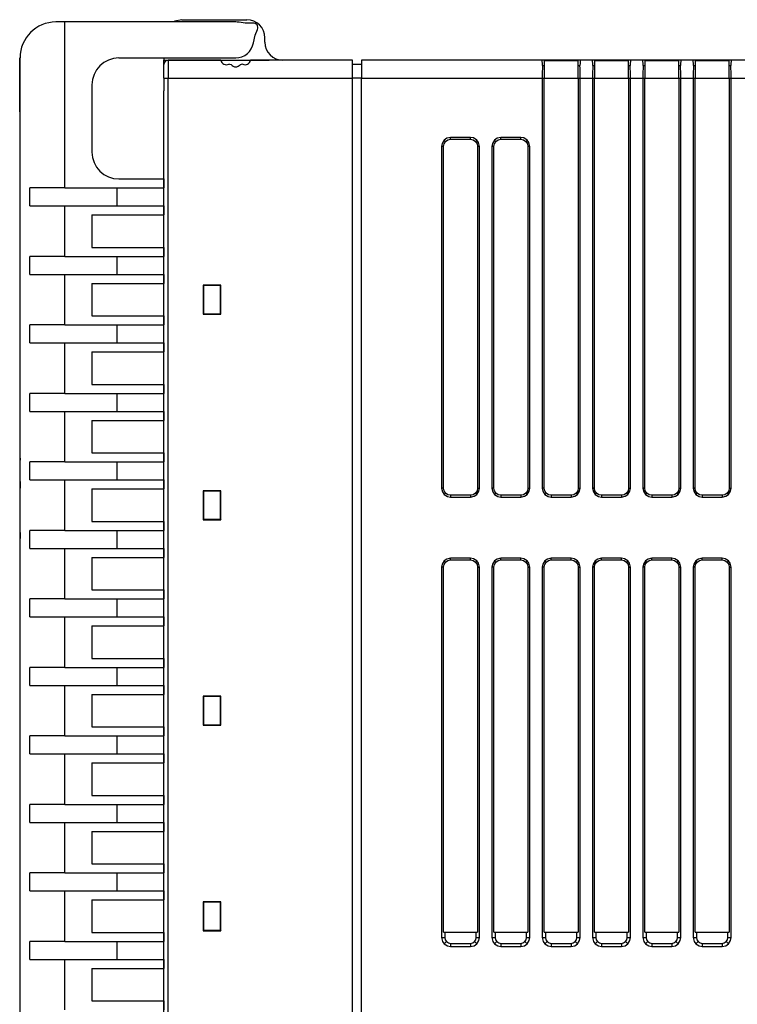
# Model space of a CAD drawing. Header units: millimetres. Extents: x 0 to 559, y 0 to 432.
# Tile 11 of 27: x 338 to 378, y 128 to 183. Entities that reach past the tile are written whole.
import ezdxf

# ---------------------------------------------------------------- set-up
doc = ezdxf.new("R2010")
doc.units = ezdxf.units.MM
doc.header["$LTSCALE"] = 2

msp = doc.modelspace()

# ---------------------------------------------------------------- linework, layer by layer
for p, q in [((340.972, 182.686), (340.472, 182.686)), ((340.972, 173.451), (340.972, 182.686)), ((350.472, 182.686), (340.972, 182.686)), ((347.472, 182.811), (351.097, 182.811)), ((352.097, 181.561), (352.097, 181.811)), ((338.452, 180.237), (338.462, 180.237)), ((338.452, 179.585), (338.452, 180.237)), ((338.462, 177.686), (338.462, 180.686)), ((338.462, 180.686), (338.472, 180.686)), ((338.472, 177.686), (338.472, 180.686)), ((343.972, 180.686), (350.472, 180.686)), ((346.472, 180.686), (346.472, 180.561)), ((346.472, 180.311), (346.472, 180.561)), ((346.472, 180.561), (346.69, 180.561)), ((346.472, 179.561), (346.472, 180.311)), ((346.69, 180.561), (346.722, 180.564)), ((346.722, 180.561), (346.722, 180.564)), ((346.722, 180.564), (349.636, 180.564)), ((346.722, 180.561), (346.722, 179.561)), ((349.639, 180.561), (346.722, 180.561)), ((349.639, 180.561), (351.305, 180.561)), ((356.972, 180.561), (351.305, 180.561)), ((351.308, 180.564), (352.097, 180.564)), ((352.097, 180.561), (352.097, 180.564)), ((352.097, 180.564), (352.329, 180.561)), ((356.972, 179.561), (356.972, 180.561)), ((357.472, 180.311), (356.972, 180.311)), ((367.531, 180.561), (357.472, 180.561)), ((357.472, 180.561), (357.472, 179.561)), ((368.031, 180.561), (367.531, 180.561)), ((367.633, 180.54), (369.532, 180.54)), ((368.031, 180.54), (368.031, 180.561)), ((369.133, 180.561), (368.031, 180.561)), ((369.133, 180.54), (369.133, 180.561)), ((369.633, 180.561), (369.133, 180.561)), ((370.331, 180.561), (369.633, 180.561)), ((370.831, 180.561), (370.331, 180.561)), ((370.433, 180.54), (372.332, 180.54)), ((370.831, 180.54), (370.831, 180.561)), ((371.933, 180.561), (370.831, 180.561)), ((371.933, 180.54), (371.933, 180.561)), ((372.433, 180.561), (371.933, 180.561)), ((373.131, 180.561), (372.433, 180.561)), ((373.631, 180.561), (373.131, 180.561)), ((373.233, 180.54), (375.132, 180.54)), ((373.631, 180.54), (373.631, 180.561)), ((374.733, 180.561), (373.631, 180.561)), ((374.733, 180.54), (374.733, 180.561)), ((375.233, 180.561), (374.733, 180.561)), ((375.931, 180.561), (375.233, 180.561)), ((376.432, 180.561), (375.931, 180.561)), ((376.033, 180.54), (377.932, 180.54)), ((376.432, 180.54), (376.432, 180.561)), ((377.533, 180.561), (376.432, 180.561)), ((377.533, 180.54), (377.533, 180.561)), ((378.033, 180.561), (377.533, 180.561)), ((387.131, 180.561), (378.033, 180.561)), ((338.452, 179.585), (338.462, 179.585)), ((338.452, 179.584), (338.452, 179.585)), ((338.452, 179.584), (338.462, 179.584)), ((338.452, 179.466), (338.452, 179.541)), ((338.452, 179.466), (338.462, 179.466)), ((338.452, 179.134), (338.452, 179.466)), ((338.452, 179.23), (338.452, 179.378)), ((338.452, 178.862), (338.452, 179.224)), ((338.452, 179.134), (338.462, 179.134)), ((338.452, 178.71), (338.452, 179.134)), ((342.472, 179.186), (342.472, 175.451)), ((346.472, 179.561), (346.722, 179.561)), ((346.472, 179.561), (346.472, 178.861)), ((346.722, 179.561), (356.972, 179.561)), ((346.722, 104.561), (346.722, 179.561)), ((356.972, 104.561), (356.972, 179.561)), ((357.472, 179.561), (356.972, 179.561)), ((357.472, 104.561), (357.472, 179.561)), ((357.472, 179.561), (367.531, 179.561)), ((367.531, 179.561), (367.531, 156.76)), ((367.531, 179.561), (367.633, 179.561)), ((367.633, 156.76), (367.633, 179.561)), ((367.633, 179.561), (369.532, 179.561)), ((369.532, 179.561), (369.532, 156.76)), ((369.532, 179.561), (369.633, 179.561)), ((369.633, 156.76), (369.633, 179.561)), ((369.633, 179.561), (370.331, 179.561)), ((370.331, 179.561), (370.331, 156.76)), ((370.331, 179.561), (370.433, 179.561)), ((370.433, 156.76), (370.433, 179.561)), ((370.433, 179.561), (372.332, 179.561)), ((372.332, 179.561), (372.332, 156.76)), ((372.332, 179.561), (372.433, 179.561)), ((372.433, 156.76), (372.433, 179.561)), ((372.433, 179.561), (373.131, 179.561)), ((373.131, 179.561), (373.131, 156.76)), ((373.131, 179.561), (373.233, 179.561)), ((373.233, 156.76), (373.233, 179.561)), ((373.233, 179.561), (375.132, 179.561)), ((375.132, 179.561), (375.132, 156.76)), ((375.132, 179.561), (375.233, 179.561)), ((375.233, 156.76), (375.233, 179.561)), ((375.233, 179.561), (375.931, 179.561)), ((375.931, 179.561), (375.931, 156.76)), ((375.931, 179.561), (376.033, 179.561)), ((376.033, 156.76), (376.033, 179.561)), ((376.033, 179.561), (377.932, 179.561)), ((377.932, 179.561), (377.932, 156.76)), ((377.932, 179.561), (378.033, 179.561)), ((378.033, 156.76), (378.033, 179.561)), ((378.033, 179.561), (387.131, 179.561)), ((338.452, 178.139), (338.452, 178.71)), ((338.452, 178.71), (338.462, 178.71)), ((346.472, 105.261), (346.472, 178.861)), ((338.452, 178.139), (338.462, 178.139)), ((338.462, 177.686), (338.472, 177.686)), ((338.472, 99.686), (338.472, 177.686)), ((362.149, 176.044), (362.078, 176.116)), ((363.533, 176.262), (362.431, 176.262)), ((362.431, 176.161), (362.431, 176.262)), ((362.431, 176.161), (363.533, 176.161)), ((363.533, 176.161), (363.533, 176.262)), ((363.815, 176.044), (363.887, 176.116)), ((364.949, 176.044), (364.878, 176.116)), ((366.333, 176.262), (365.231, 176.262)), ((365.231, 176.161), (365.231, 176.262)), ((365.231, 176.161), (366.333, 176.161)), ((366.333, 176.161), (366.333, 176.262)), ((366.615, 176.044), (366.687, 176.116)), ((361.931, 175.763), (361.931, 156.76)), ((362.033, 175.763), (361.931, 175.763)), ((362.033, 156.76), (362.033, 175.763)), ((364.033, 175.763), (363.932, 175.763)), ((363.932, 175.763), (363.932, 156.76)), ((364.033, 156.76), (364.033, 175.763)), ((364.731, 175.763), (364.731, 156.76)), ((364.833, 175.763), (364.731, 175.763)), ((364.833, 156.76), (364.833, 175.763)), ((366.833, 175.763), (366.732, 175.763)), ((366.732, 175.763), (366.732, 156.76)), ((366.833, 156.76), (366.833, 175.763)), ((338.471, 174.983), (338.472, 174.983)), ((338.471, 160.306), (338.471, 174.983)), ((343.972, 173.951), (346.472, 173.951)), ((346.472, 173.951), (346.472, 173.451)), ((339.015, 172.451), (339.015, 173.451)), ((340.972, 173.451), (339.015, 173.451)), ((340.972, 173.451), (346.472, 173.451)), ((343.872, 172.451), (343.872, 173.451)), ((346.472, 172.451), (346.472, 173.451)), ((339.015, 172.451), (340.972, 172.451)), ((340.972, 169.641), (340.972, 172.451)), ((340.972, 172.451), (346.472, 172.451)), ((346.472, 172.451), (346.472, 171.951)), ((342.472, 171.951), (346.472, 171.951)), ((342.472, 171.951), (342.472, 170.141)), ((342.472, 170.141), (346.472, 170.141)), ((346.472, 170.141), (346.472, 169.641)), ((339.015, 168.641), (339.015, 169.641)), ((340.972, 169.641), (339.015, 169.641)), ((340.972, 169.641), (346.472, 169.641)), ((343.872, 168.641), (343.872, 169.641)), ((346.472, 168.641), (346.472, 169.641)), ((339.015, 168.641), (340.972, 168.641)), ((340.972, 165.831), (340.972, 168.641)), ((340.972, 168.641), (346.472, 168.641)), ((342.472, 168.141), (346.472, 168.141)), ((342.472, 168.141), (342.472, 166.331)), ((346.472, 168.641), (346.472, 168.141)), ((349.649, 168.043), (348.666, 168.043)), ((348.666, 168.043), (348.666, 166.43)), ((348.688, 168.021), (348.666, 168.043)), ((349.628, 168.021), (348.688, 168.021)), ((348.688, 168.021), (348.688, 166.452)), ((349.649, 168.043), (349.628, 168.021)), ((349.628, 166.452), (349.628, 168.021)), ((349.649, 166.43), (349.649, 168.043)), ((342.472, 166.331), (346.472, 166.331)), ((346.472, 166.331), (346.472, 165.831)), ((348.688, 166.452), (348.666, 166.43)), ((348.666, 166.43), (349.649, 166.43)), ((348.688, 166.452), (349.628, 166.452)), ((349.628, 166.452), (349.649, 166.43)), ((339.015, 164.831), (339.015, 165.831)), ((340.972, 165.831), (339.015, 165.831)), ((340.972, 165.831), (346.472, 165.831)), ((343.872, 164.831), (343.872, 165.831)), ((346.472, 164.831), (346.472, 165.831)), ((339.015, 164.831), (340.972, 164.831)), ((340.972, 162.021), (340.972, 164.831)), ((340.972, 164.831), (346.472, 164.831)), ((342.472, 164.331), (346.472, 164.331)), ((342.472, 164.331), (342.472, 162.521)), ((346.472, 164.831), (346.472, 164.331)), ((342.472, 162.521), (346.472, 162.521)), ((346.472, 162.521), (346.472, 162.021)), ((339.015, 161.021), (339.015, 162.021)), ((340.972, 162.021), (339.015, 162.021)), ((340.972, 162.021), (346.472, 162.021)), ((343.872, 161.021), (343.872, 162.021)), ((346.472, 161.021), (346.472, 162.021)), ((339.015, 161.021), (340.972, 161.021)), ((340.972, 158.211), (340.972, 161.021)), ((340.972, 161.021), (346.472, 161.021)), ((346.472, 161.021), (346.472, 160.521)), ((342.472, 160.521), (346.472, 160.521)), ((342.472, 160.521), (342.472, 158.711)), ((338.472, 160.306), (338.471, 160.306)), ((338.471, 159.627), (338.472, 159.627)), ((338.471, 159.035), (338.471, 159.627)), ((338.471, 159.035), (338.472, 159.035)), ((338.471, 158.459), (338.471, 159.035)), ((338.471, 158.415), (338.471, 158.306)), ((338.471, 158.306), (338.472, 158.306)), ((338.471, 157.893), (338.471, 158.306)), ((342.472, 158.711), (346.472, 158.711)), ((346.472, 158.711), (346.472, 158.211)), ((338.471, 157.544), (338.471, 157.893)), ((338.471, 157.893), (338.472, 157.893)), ((339.015, 157.211), (339.015, 158.211)), ((340.972, 158.211), (339.015, 158.211)), ((340.972, 158.211), (346.472, 158.211)), ((343.872, 157.211), (343.872, 158.211)), ((346.472, 157.211), (346.472, 158.211)), ((338.471, 157.544), (338.472, 157.544)), ((338.471, 157.128), (338.471, 157.544)), ((339.015, 157.211), (340.972, 157.211)), ((340.972, 154.401), (340.972, 157.211)), ((340.972, 157.211), (346.472, 157.211)), ((346.472, 157.211), (346.472, 156.711)), ((338.471, 157.128), (338.472, 157.128)), ((338.471, 157.128), (338.471, 156.908)), ((338.471, 156.908), (338.472, 156.908)), ((338.471, 156.907), (338.472, 156.907)), ((338.471, 156.302), (338.471, 156.907)), ((338.471, 156.907), (338.471, 156.764)), ((342.472, 156.711), (346.472, 156.711)), ((342.472, 156.711), (342.472, 154.901)), ((362.033, 156.76), (361.931, 156.76)), ((363.932, 156.76), (364.033, 156.76)), ((364.833, 156.76), (364.731, 156.76)), ((366.732, 156.76), (366.833, 156.76)), ((367.633, 156.76), (367.531, 156.76)), ((369.532, 156.76), (369.633, 156.76)), ((370.433, 156.76), (370.331, 156.76)), ((372.332, 156.76), (372.433, 156.76)), ((373.233, 156.76), (373.131, 156.76)), ((375.132, 156.76), (375.233, 156.76)), ((376.033, 156.76), (375.931, 156.76)), ((377.932, 156.76), (378.033, 156.76)), ((338.471, 155.691), (338.471, 156.302)), ((338.471, 156.302), (338.472, 156.302)), ((349.649, 156.613), (348.666, 156.613)), ((348.666, 156.613), (348.666, 155)), ((348.688, 156.591), (348.666, 156.613)), ((349.628, 156.591), (348.688, 156.591)), ((348.688, 156.591), (348.688, 155.022)), ((349.649, 156.613), (349.628, 156.591)), ((349.628, 155.022), (349.628, 156.591)), ((349.649, 155), (349.649, 156.613)), ((362.149, 156.479), (362.078, 156.407)), ((362.431, 156.362), (362.431, 156.261)), ((363.533, 156.362), (362.431, 156.362)), ((362.431, 156.261), (363.533, 156.261)), ((363.533, 156.362), (363.533, 156.261)), ((363.815, 156.479), (363.887, 156.407)), ((364.949, 156.479), (364.878, 156.407)), ((365.231, 156.362), (365.231, 156.261)), ((366.333, 156.362), (365.231, 156.362)), ((365.231, 156.261), (366.333, 156.261)), ((366.333, 156.362), (366.333, 156.261)), ((366.615, 156.479), (366.687, 156.407)), ((367.749, 156.479), (367.678, 156.407)), ((368.031, 156.362), (368.031, 156.261)), ((369.133, 156.362), (368.031, 156.362)), ((368.031, 156.261), (369.133, 156.261)), ((369.133, 156.362), (369.133, 156.261)), ((369.415, 156.479), (369.487, 156.407)), ((370.549, 156.479), (370.478, 156.407)), ((370.831, 156.362), (370.831, 156.261)), ((371.933, 156.362), (370.831, 156.362)), ((370.831, 156.261), (371.933, 156.261)), ((371.933, 156.362), (371.933, 156.261)), ((372.215, 156.479), (372.287, 156.407)), ((373.349, 156.479), (373.278, 156.407)), ((373.631, 156.362), (373.631, 156.261)), ((374.733, 156.362), (373.631, 156.362)), ((373.631, 156.261), (374.733, 156.261)), ((374.733, 156.362), (374.733, 156.261)), ((375.015, 156.479), (375.087, 156.407)), ((376.149, 156.479), (376.078, 156.407)), ((376.431, 156.362), (376.431, 156.261)), ((377.533, 156.362), (376.431, 156.362)), ((376.431, 156.261), (377.533, 156.261)), ((377.533, 156.362), (377.533, 156.261)), ((377.815, 156.479), (377.887, 156.407)), ((338.471, 155.451), (338.472, 155.451)), ((338.471, 155.272), (338.471, 155.451)), ((338.471, 155.272), (338.472, 155.272)), ((338.471, 154.871), (338.471, 155.272)), ((348.688, 155.022), (348.666, 155)), ((348.666, 155), (349.649, 155)), ((348.688, 155.022), (349.628, 155.022)), ((349.628, 155.022), (349.649, 155)), ((338.471, 154.871), (338.472, 154.871)), ((338.471, 154.632), (338.471, 154.871)), ((338.471, 154.283), (338.471, 154.632)), ((338.471, 154.632), (338.472, 154.632)), ((342.472, 154.901), (346.472, 154.901)), ((346.472, 154.901), (346.472, 154.401)), ((338.471, 154.283), (338.472, 154.283)), ((338.471, 154.283), (338.471, 153.952)), ((338.471, 153.587), (338.471, 153.952)), ((338.471, 153.952), (338.472, 153.952)), ((339.015, 153.401), (339.015, 154.401)), ((340.972, 154.401), (339.015, 154.401)), ((340.972, 154.401), (346.472, 154.401)), ((343.872, 153.401), (343.872, 154.401)), ((346.472, 153.401), (346.472, 154.401)), ((338.471, 153.587), (338.472, 153.587)), ((338.471, 153.296), (338.471, 153.587)), ((339.015, 153.401), (340.972, 153.401)), ((340.972, 150.591), (340.972, 153.401)), ((340.972, 153.401), (346.472, 153.401)), ((346.472, 153.401), (346.472, 152.901)), ((338.471, 153.296), (338.472, 153.296)), ((338.471, 153.084), (338.471, 153.296)), ((338.471, 152.735), (338.471, 153.084)), ((338.471, 153.084), (338.472, 153.084)), ((342.472, 152.901), (346.472, 152.901)), ((342.472, 152.901), (342.472, 151.091)), ((363.533, 152.862), (362.431, 152.862)), ((362.431, 152.761), (362.431, 152.862)), ((363.533, 152.761), (363.533, 152.862)), ((366.333, 152.862), (365.231, 152.862)), ((365.231, 152.761), (365.231, 152.862)), ((366.333, 152.761), (366.333, 152.862)), ((369.133, 152.862), (368.031, 152.862)), ((368.031, 152.761), (368.031, 152.862)), ((369.133, 152.761), (369.133, 152.862)), ((371.933, 152.862), (370.831, 152.862)), ((370.831, 152.761), (370.831, 152.862)), ((371.933, 152.761), (371.933, 152.862)), ((374.733, 152.862), (373.631, 152.862)), ((373.631, 152.761), (373.631, 152.862)), ((374.733, 152.761), (374.733, 152.862)), ((377.533, 152.862), (376.431, 152.862)), ((376.431, 152.761), (376.431, 152.862)), ((377.533, 152.761), (377.533, 152.862)), ((338.471, 152.735), (338.472, 152.735)), ((338.471, 152.054), (338.471, 152.403)), ((338.471, 152.403), (338.472, 152.403)), ((361.931, 152.363), (361.931, 131.76)), ((362.033, 152.363), (361.931, 152.363)), ((362.033, 132.061), (362.033, 152.363)), ((362.149, 152.644), (362.078, 152.716)), ((362.431, 152.761), (363.533, 152.761)), ((363.815, 152.644), (363.887, 152.716)), ((363.932, 152.363), (364.033, 152.363)), ((363.932, 152.363), (363.932, 132.061)), ((364.033, 131.76), (364.033, 152.363)), ((364.731, 152.363), (364.731, 131.76)), ((364.833, 152.363), (364.731, 152.363)), ((364.833, 132.061), (364.833, 152.363)), ((364.949, 152.644), (364.878, 152.716)), ((365.231, 152.761), (366.333, 152.761)), ((366.615, 152.644), (366.687, 152.716)), ((366.732, 152.363), (366.833, 152.363)), ((366.732, 152.363), (366.732, 132.061)), ((366.833, 131.76), (366.833, 152.363)), ((367.531, 152.363), (367.531, 131.76)), ((367.633, 152.363), (367.531, 152.363)), ((367.633, 132.061), (367.633, 152.363)), ((367.749, 152.644), (367.678, 152.716)), ((368.031, 152.761), (369.133, 152.761)), ((369.415, 152.644), (369.487, 152.716)), ((369.532, 152.363), (369.633, 152.363)), ((369.532, 152.363), (369.532, 132.061)), ((369.633, 131.76), (369.633, 152.363)), ((370.331, 152.363), (370.331, 131.76)), ((370.433, 152.363), (370.331, 152.363)), ((370.433, 132.061), (370.433, 152.363)), ((370.549, 152.644), (370.478, 152.716)), ((370.831, 152.761), (371.933, 152.761)), ((372.215, 152.644), (372.287, 152.716)), ((372.332, 152.363), (372.433, 152.363)), ((372.332, 152.363), (372.332, 132.061)), ((372.433, 131.76), (372.433, 152.363)), ((373.131, 152.363), (373.131, 131.76)), ((373.233, 152.363), (373.131, 152.363)), ((373.233, 132.061), (373.233, 152.363)), ((373.349, 152.644), (373.278, 152.716)), ((373.631, 152.761), (374.733, 152.761)), ((375.015, 152.644), (375.087, 152.716)), ((375.132, 152.363), (375.233, 152.363)), ((375.132, 152.363), (375.132, 132.061)), ((375.233, 131.76), (375.233, 152.363)), ((375.931, 152.363), (375.931, 131.76)), ((376.033, 152.363), (375.931, 152.363)), ((376.033, 132.061), (376.033, 152.363)), ((376.149, 152.644), (376.078, 152.716)), ((376.431, 152.761), (377.533, 152.761)), ((377.815, 152.644), (377.887, 152.716)), ((377.932, 152.363), (378.033, 152.363)), ((377.932, 152.363), (377.932, 132.061)), ((378.033, 131.76), (378.033, 152.363)), ((338.471, 152.054), (338.472, 152.054)), ((338.471, 127.016), (338.471, 151.306)), ((338.472, 151.306), (338.471, 151.306)), ((342.472, 151.091), (346.472, 151.091)), ((346.472, 151.091), (346.472, 150.591)), ((339.015, 149.591), (339.015, 150.591)), ((340.972, 150.591), (339.015, 150.591)), ((340.972, 150.591), (346.472, 150.591)), ((343.872, 149.591), (343.872, 150.591)), ((346.472, 149.591), (346.472, 150.591)), ((339.015, 149.591), (340.972, 149.591)), ((340.972, 146.781), (340.972, 149.591)), ((340.972, 149.591), (346.472, 149.591)), ((346.472, 149.591), (346.472, 149.091)), ((342.472, 149.091), (346.472, 149.091)), ((342.472, 149.091), (342.472, 147.281)), ((339.015, 145.781), (339.015, 146.781)), ((340.972, 146.781), (339.015, 146.781)), ((340.972, 146.781), (346.472, 146.781)), ((342.472, 147.281), (346.472, 147.281)), ((343.872, 145.781), (343.872, 146.781)), ((346.472, 147.281), (346.472, 146.781)), ((346.472, 145.781), (346.472, 146.781)), ((339.015, 145.781), (340.972, 145.781)), ((340.972, 142.971), (340.972, 145.781)), ((340.972, 145.781), (346.472, 145.781)), ((346.472, 145.781), (346.472, 145.281)), ((342.472, 145.281), (346.472, 145.281)), ((342.472, 145.281), (342.472, 143.471)), ((349.649, 145.183), (348.666, 145.183)), ((348.666, 145.183), (348.666, 143.57)), ((348.688, 145.161), (348.666, 145.183)), ((349.628, 145.161), (348.688, 145.161)), ((348.688, 145.161), (348.688, 143.592)), ((349.649, 145.183), (349.628, 145.161)), ((349.628, 143.592), (349.628, 145.161)), ((349.649, 143.57), (349.649, 145.183)), ((348.688, 143.592), (348.666, 143.57)), ((348.666, 143.57), (349.649, 143.57)), ((348.688, 143.592), (349.628, 143.592)), ((349.628, 143.592), (349.649, 143.57)), ((339.015, 141.971), (339.015, 142.971)), ((340.972, 142.971), (339.015, 142.971)), ((340.972, 142.971), (346.472, 142.971)), ((342.472, 143.471), (346.472, 143.471)), ((343.872, 141.971), (343.872, 142.971)), ((346.472, 143.471), (346.472, 142.971)), ((346.472, 141.971), (346.472, 142.971)), ((339.015, 141.971), (340.972, 141.971)), ((340.972, 139.161), (340.972, 141.971)), ((340.972, 141.971), (346.472, 141.971)), ((346.472, 141.971), (346.472, 141.471)), ((342.472, 141.471), (346.472, 141.471)), ((342.472, 141.471), (342.472, 139.661)), ((342.472, 139.661), (346.472, 139.661)), ((346.472, 139.661), (346.472, 139.161)), ((339.015, 138.161), (339.015, 139.161)), ((340.972, 139.161), (339.015, 139.161)), ((340.972, 139.161), (346.472, 139.161)), ((343.872, 138.161), (343.872, 139.161)), ((346.472, 138.161), (346.472, 139.161)), ((339.015, 138.161), (340.972, 138.161)), ((340.972, 135.351), (340.972, 138.161)), ((340.972, 138.161), (346.472, 138.161)), ((346.472, 138.161), (346.472, 137.661)), ((342.472, 137.661), (346.472, 137.661)), ((342.472, 137.661), (342.472, 135.851)), ((342.472, 135.851), (346.472, 135.851)), ((346.472, 135.851), (346.472, 135.351)), ((339.015, 134.351), (339.015, 135.351)), ((340.972, 135.351), (339.015, 135.351)), ((340.972, 135.351), (346.472, 135.351)), ((343.872, 134.351), (343.872, 135.351)), ((346.472, 134.351), (346.472, 135.351)), ((339.015, 134.351), (340.972, 134.351)), ((340.972, 131.541), (340.972, 134.351)), ((340.972, 134.351), (346.472, 134.351)), ((346.472, 134.351), (346.472, 133.851)), ((342.472, 133.851), (346.472, 133.851)), ((342.472, 133.851), (342.472, 132.041)), ((349.649, 133.753), (348.666, 133.753)), ((348.666, 133.753), (348.666, 132.14)), ((348.688, 133.731), (348.666, 133.753)), ((349.628, 133.731), (348.688, 133.731)), ((348.688, 133.731), (348.688, 132.162)), ((349.649, 133.753), (349.628, 133.731)), ((349.628, 132.162), (349.628, 133.731)), ((349.649, 132.14), (349.649, 133.753)), ((342.472, 132.041), (346.472, 132.041)), ((346.472, 132.041), (346.472, 131.541)), ((348.688, 132.162), (348.666, 132.14)), ((348.666, 132.14), (349.649, 132.14)), ((348.688, 132.162), (349.628, 132.162)), ((349.628, 132.162), (349.649, 132.14)), ((362.033, 132.061), (363.932, 132.061)), ((362.107, 132.061), (362.107, 131.76)), ((363.857, 131.76), (363.857, 132.061)), ((364.833, 132.061), (366.732, 132.061)), ((364.907, 132.061), (364.907, 131.76)), ((366.657, 131.76), (366.657, 132.061)), ((367.633, 132.061), (369.532, 132.061)), ((367.707, 132.061), (367.707, 131.76)), ((369.457, 131.76), (369.457, 132.061)), ((370.433, 132.061), (372.332, 132.061)), ((370.507, 132.061), (370.507, 131.76)), ((372.257, 131.76), (372.257, 132.061)), ((373.233, 132.061), (375.132, 132.061)), ((373.307, 132.061), (373.307, 131.76)), ((375.057, 131.76), (375.057, 132.061)), ((376.033, 132.061), (377.932, 132.061)), ((376.107, 132.061), (376.107, 131.76)), ((377.857, 131.76), (377.857, 132.061)), ((339.015, 130.541), (339.015, 131.541)), ((340.972, 131.541), (339.015, 131.541)), ((340.972, 131.541), (346.472, 131.541)), ((343.872, 130.541), (343.872, 131.541)), ((346.472, 130.541), (346.472, 131.541)), ((361.931, 131.76), (362.107, 131.76)), ((362.202, 131.531), (362.078, 131.407)), ((362.431, 131.436), (362.431, 131.261)), ((362.431, 131.436), (363.533, 131.436)), ((363.533, 131.436), (363.533, 131.261)), ((363.762, 131.531), (363.887, 131.407)), ((363.857, 131.76), (364.033, 131.76)), ((364.731, 131.76), (364.907, 131.76)), ((365.002, 131.531), (364.878, 131.407)), ((365.231, 131.436), (365.231, 131.261)), ((365.231, 131.436), (366.333, 131.436)), ((366.333, 131.436), (366.333, 131.261)), ((366.562, 131.531), (366.687, 131.407)), ((366.657, 131.76), (366.833, 131.76)), ((367.531, 131.76), (367.707, 131.76)), ((367.802, 131.531), (367.678, 131.407)), ((368.031, 131.436), (368.031, 131.261)), ((368.031, 131.436), (369.133, 131.436)), ((369.133, 131.436), (369.133, 131.261)), ((369.362, 131.531), (369.487, 131.407)), ((369.457, 131.76), (369.633, 131.76)), ((370.331, 131.76), (370.507, 131.76)), ((370.602, 131.531), (370.478, 131.407)), ((370.831, 131.436), (370.831, 131.261)), ((370.831, 131.436), (371.933, 131.436)), ((371.933, 131.436), (371.933, 131.261)), ((372.162, 131.531), (372.287, 131.407)), ((372.257, 131.76), (372.433, 131.76)), ((373.131, 131.76), (373.307, 131.76)), ((373.402, 131.531), (373.278, 131.407)), ((373.631, 131.436), (373.631, 131.261)), ((373.631, 131.436), (374.733, 131.436)), ((374.733, 131.436), (374.733, 131.261)), ((374.962, 131.531), (375.087, 131.407)), ((375.057, 131.76), (375.233, 131.76)), ((375.931, 131.76), (376.107, 131.76)), ((376.202, 131.531), (376.078, 131.407)), ((376.431, 131.436), (376.431, 131.261)), ((376.431, 131.436), (377.533, 131.436)), ((377.533, 131.436), (377.533, 131.261)), ((377.762, 131.531), (377.887, 131.407)), ((377.857, 131.76), (378.033, 131.76)), ((362.431, 131.261), (363.533, 131.261)), ((365.231, 131.261), (366.333, 131.261)), ((368.031, 131.261), (369.133, 131.261)), ((370.831, 131.261), (371.933, 131.261)), ((373.631, 131.261), (374.733, 131.261)), ((376.431, 131.261), (377.533, 131.261)), ((339.015, 130.541), (340.972, 130.541)), ((340.972, 127.731), (340.972, 130.541)), ((340.972, 130.541), (346.472, 130.541)), ((346.472, 130.541), (346.472, 130.041)), ((342.472, 130.041), (346.472, 130.041)), ((342.472, 130.041), (342.472, 128.231)), ((342.472, 128.231), (346.472, 128.231)), ((346.472, 128.231), (346.472, 127.731))]:
    msp.add_line(p, q)
at = {"flags": 128}
for points in [[(347.472, 182.811), (347.089, 182.735), (347.016, 182.686)], [(350.659, 182.669), (350.555, 182.683), (350.472, 182.686)], [(351.437, 182.624), (350.999, 182.624), (350.659, 182.669)], [(351.459, 181.526), (351.561, 181.951), (351.683, 182.272)], [(349.651, 180.552), (349.641, 180.56), (349.639, 180.561)], [(350.231, 180.307), (350.147, 180.325), (350.084, 180.341)], [(350.86, 180.341), (350.779, 180.321), (350.713, 180.307)], [(351.305, 180.561), (351.302, 180.559), (351.293, 180.552)], [(367.539, 180.269), (367.536, 180.397), (367.533, 180.489), (367.531, 180.561)], [(367.539, 180.269), (367.589, 180.265), (367.64, 180.253)], [(369.524, 180.253), (369.575, 180.265), (369.625, 180.269)], [(369.633, 180.561), (369.631, 180.489), (369.629, 180.397), (369.625, 180.269)], [(370.339, 180.269), (370.336, 180.397), (370.333, 180.489), (370.331, 180.561)], [(370.339, 180.269), (370.389, 180.265), (370.44, 180.253)], [(372.324, 180.253), (372.375, 180.265), (372.425, 180.269)], [(372.433, 180.561), (372.431, 180.489), (372.429, 180.397), (372.425, 180.269)], [(373.139, 180.269), (373.136, 180.397), (373.133, 180.489), (373.131, 180.561)], [(373.139, 180.269), (373.189, 180.265), (373.24, 180.253)], [(375.124, 180.253), (375.175, 180.265), (375.225, 180.269)], [(375.233, 180.561), (375.231, 180.489), (375.229, 180.397), (375.225, 180.269)], [(375.939, 180.269), (375.936, 180.397), (375.933, 180.489), (375.931, 180.561)], [(375.939, 180.269), (375.989, 180.265), (376.04, 180.253)], [(377.924, 180.253), (377.975, 180.265), (378.025, 180.269)], [(378.033, 180.561), (378.031, 180.489), (378.029, 180.397), (378.025, 180.269)], [(362.078, 176.116), (361.961, 175.932), (361.931, 175.763)], [(362.033, 175.763), (362.063, 175.915), (362.149, 176.044)], [(362.431, 176.262), (362.218, 176.215), (362.078, 176.116)], [(362.149, 176.044), (362.278, 176.131), (362.431, 176.161)], [(363.887, 176.116), (363.702, 176.232), (363.533, 176.262)], [(363.533, 176.161), (363.686, 176.131), (363.815, 176.044)], [(363.815, 176.044), (363.901, 175.915), (363.932, 175.763)], [(364.033, 175.763), (363.985, 175.975), (363.887, 176.116)], [(364.878, 176.116), (364.761, 175.932), (364.731, 175.763)], [(364.833, 175.763), (364.863, 175.915), (364.949, 176.044)], [(365.231, 176.262), (365.018, 176.215), (364.878, 176.116)], [(364.949, 176.044), (365.078, 176.131), (365.231, 176.161)], [(366.687, 176.116), (366.502, 176.232), (366.333, 176.262)], [(366.333, 176.161), (366.486, 176.131), (366.615, 176.044)], [(366.615, 176.044), (366.701, 175.915), (366.732, 175.763)], [(366.833, 175.763), (366.785, 175.975), (366.687, 176.116)], [(361.931, 156.76), (361.979, 156.548), (362.078, 156.407)], [(362.149, 156.479), (362.063, 156.608), (362.033, 156.76)], [(363.932, 156.76), (363.901, 156.608), (363.815, 156.479)], [(363.887, 156.407), (364.003, 156.591), (364.033, 156.76)], [(364.731, 156.76), (364.779, 156.548), (364.878, 156.407)], [(364.949, 156.479), (364.863, 156.608), (364.833, 156.76)], [(366.732, 156.76), (366.701, 156.608), (366.615, 156.479)], [(366.687, 156.407), (366.803, 156.591), (366.833, 156.76)], [(367.531, 156.76), (367.579, 156.548), (367.678, 156.407)], [(367.749, 156.479), (367.663, 156.608), (367.633, 156.76)], [(369.532, 156.76), (369.501, 156.608), (369.415, 156.479)], [(369.487, 156.407), (369.603, 156.591), (369.633, 156.76)], [(370.331, 156.76), (370.379, 156.548), (370.478, 156.407)], [(370.549, 156.479), (370.463, 156.608), (370.433, 156.76)], [(372.332, 156.76), (372.301, 156.608), (372.215, 156.479)], [(372.287, 156.407), (372.403, 156.591), (372.433, 156.76)], [(373.131, 156.76), (373.179, 156.548), (373.278, 156.407)], [(373.349, 156.479), (373.263, 156.608), (373.233, 156.76)], [(375.132, 156.76), (375.101, 156.608), (375.015, 156.479)], [(375.087, 156.407), (375.203, 156.591), (375.233, 156.76)], [(375.931, 156.76), (375.979, 156.548), (376.078, 156.407)], [(376.149, 156.479), (376.063, 156.608), (376.033, 156.76)], [(377.932, 156.76), (377.901, 156.608), (377.815, 156.479)], [(377.887, 156.407), (378.003, 156.591), (378.033, 156.76)], [(362.078, 156.407), (362.262, 156.29), (362.431, 156.261)], [(362.431, 156.362), (362.278, 156.392), (362.149, 156.479)], [(363.815, 156.479), (363.686, 156.392), (363.533, 156.362)], [(363.533, 156.261), (363.746, 156.308), (363.887, 156.407)], [(364.878, 156.407), (365.062, 156.29), (365.231, 156.261)], [(365.231, 156.362), (365.078, 156.392), (364.949, 156.479)], [(366.615, 156.479), (366.486, 156.392), (366.333, 156.362)], [(366.333, 156.261), (366.546, 156.308), (366.687, 156.407)], [(367.678, 156.407), (367.862, 156.29), (368.031, 156.261)], [(368.031, 156.362), (367.878, 156.392), (367.749, 156.479)], [(369.415, 156.479), (369.286, 156.392), (369.133, 156.362)], [(369.133, 156.261), (369.346, 156.308), (369.487, 156.407)], [(370.478, 156.407), (370.662, 156.29), (370.831, 156.261)], [(370.831, 156.362), (370.678, 156.392), (370.549, 156.479)], [(372.215, 156.479), (372.086, 156.392), (371.933, 156.362)], [(371.933, 156.261), (372.146, 156.308), (372.287, 156.407)], [(373.278, 156.407), (373.462, 156.29), (373.631, 156.261)], [(373.631, 156.362), (373.478, 156.392), (373.349, 156.479)], [(375.015, 156.479), (374.886, 156.392), (374.733, 156.362)], [(374.733, 156.261), (374.946, 156.308), (375.087, 156.407)], [(376.078, 156.407), (376.262, 156.29), (376.431, 156.261)], [(376.431, 156.362), (376.278, 156.392), (376.149, 156.479)], [(377.815, 156.479), (377.686, 156.392), (377.533, 156.362)], [(377.533, 156.261), (377.746, 156.308), (377.887, 156.407)], [(362.431, 152.862), (362.218, 152.815), (362.078, 152.716)], [(363.887, 152.716), (363.702, 152.832), (363.533, 152.862)], [(365.231, 152.862), (365.018, 152.815), (364.878, 152.716)], [(366.687, 152.716), (366.502, 152.832), (366.333, 152.862)], [(368.031, 152.862), (367.818, 152.815), (367.678, 152.716)], [(369.487, 152.716), (369.302, 152.832), (369.133, 152.862)], [(370.831, 152.862), (370.618, 152.815), (370.478, 152.716)], [(372.287, 152.716), (372.102, 152.832), (371.933, 152.862)], [(373.631, 152.862), (373.418, 152.815), (373.278, 152.716)], [(375.087, 152.716), (374.902, 152.832), (374.733, 152.862)], [(376.431, 152.862), (376.218, 152.815), (376.078, 152.716)], [(377.887, 152.716), (377.702, 152.832), (377.533, 152.862)], [(362.078, 152.716), (361.961, 152.532), (361.931, 152.363)], [(362.033, 152.363), (362.063, 152.515), (362.149, 152.644)], [(362.149, 152.644), (362.278, 152.731), (362.431, 152.761)], [(363.533, 152.761), (363.686, 152.731), (363.815, 152.644)], [(363.815, 152.644), (363.901, 152.515), (363.932, 152.363)], [(364.033, 152.363), (363.985, 152.575), (363.887, 152.716)], [(364.878, 152.716), (364.761, 152.532), (364.731, 152.363)], [(364.833, 152.363), (364.863, 152.515), (364.949, 152.644)], [(364.949, 152.644), (365.078, 152.731), (365.231, 152.761)], [(366.333, 152.761), (366.486, 152.731), (366.615, 152.644)], [(366.615, 152.644), (366.701, 152.515), (366.732, 152.363)], [(366.833, 152.363), (366.785, 152.575), (366.687, 152.716)], [(367.678, 152.716), (367.561, 152.532), (367.531, 152.363)], [(367.633, 152.363), (367.663, 152.515), (367.749, 152.644)], [(367.749, 152.644), (367.878, 152.731), (368.031, 152.761)], [(369.133, 152.761), (369.286, 152.731), (369.415, 152.644)], [(369.415, 152.644), (369.501, 152.515), (369.532, 152.363)], [(369.633, 152.363), (369.585, 152.575), (369.487, 152.716)], [(370.478, 152.716), (370.361, 152.532), (370.331, 152.363)], [(370.433, 152.363), (370.463, 152.515), (370.549, 152.644)], [(370.549, 152.644), (370.678, 152.731), (370.831, 152.761)], [(371.933, 152.761), (372.086, 152.731), (372.215, 152.644)], [(372.215, 152.644), (372.301, 152.515), (372.332, 152.363)], [(372.433, 152.363), (372.385, 152.575), (372.287, 152.716)], [(373.278, 152.716), (373.161, 152.532), (373.131, 152.363)], [(373.233, 152.363), (373.263, 152.515), (373.349, 152.644)], [(373.349, 152.644), (373.478, 152.731), (373.631, 152.761)], [(374.733, 152.761), (374.886, 152.731), (375.015, 152.644)], [(375.015, 152.644), (375.101, 152.515), (375.132, 152.363)], [(375.233, 152.363), (375.185, 152.575), (375.087, 152.716)], [(376.078, 152.716), (375.961, 152.532), (375.931, 152.363)], [(376.033, 152.363), (376.063, 152.515), (376.149, 152.644)], [(376.149, 152.644), (376.278, 152.731), (376.431, 152.761)], [(377.533, 152.761), (377.686, 152.731), (377.815, 152.644)], [(377.815, 152.644), (377.901, 152.515), (377.932, 152.363)], [(378.033, 152.363), (377.985, 152.575), (377.887, 152.716)], [(361.931, 131.76), (361.979, 131.548), (362.078, 131.407)], [(362.107, 131.76), (362.132, 131.637), (362.202, 131.531)], [(362.202, 131.531), (362.307, 131.461), (362.431, 131.436)], [(363.533, 131.436), (363.657, 131.461), (363.762, 131.531)], [(363.762, 131.531), (363.832, 131.636), (363.857, 131.76)], [(363.887, 131.407), (364.003, 131.591), (364.033, 131.76)], [(364.731, 131.76), (364.779, 131.548), (364.878, 131.407)], [(364.907, 131.76), (364.932, 131.637), (365.002, 131.531)], [(365.002, 131.531), (365.107, 131.461), (365.231, 131.436)], [(366.333, 131.436), (366.457, 131.461), (366.562, 131.531)], [(366.562, 131.531), (366.632, 131.636), (366.657, 131.76)], [(366.687, 131.407), (366.803, 131.591), (366.833, 131.76)], [(367.531, 131.76), (367.579, 131.548), (367.678, 131.407)], [(367.707, 131.76), (367.732, 131.637), (367.802, 131.531)], [(367.802, 131.531), (367.907, 131.461), (368.031, 131.436)], [(369.133, 131.436), (369.257, 131.461), (369.362, 131.531)], [(369.362, 131.531), (369.432, 131.636), (369.457, 131.76)], [(369.487, 131.407), (369.603, 131.591), (369.633, 131.76)], [(370.331, 131.76), (370.379, 131.548), (370.478, 131.407)], [(370.507, 131.76), (370.532, 131.637), (370.602, 131.531)], [(370.602, 131.531), (370.707, 131.461), (370.831, 131.436)], [(371.933, 131.436), (372.057, 131.461), (372.162, 131.531)], [(372.162, 131.531), (372.232, 131.636), (372.257, 131.76)], [(372.287, 131.407), (372.403, 131.591), (372.433, 131.76)], [(373.131, 131.76), (373.179, 131.548), (373.278, 131.407)], [(373.307, 131.76), (373.332, 131.637), (373.402, 131.531)], [(373.402, 131.531), (373.507, 131.461), (373.631, 131.436)], [(374.733, 131.436), (374.857, 131.461), (374.962, 131.531)], [(374.962, 131.531), (375.032, 131.636), (375.057, 131.76)], [(375.087, 131.407), (375.203, 131.591), (375.233, 131.76)], [(375.931, 131.76), (375.979, 131.548), (376.078, 131.407)], [(376.107, 131.76), (376.132, 131.637), (376.202, 131.531)], [(376.202, 131.531), (376.307, 131.461), (376.431, 131.436)], [(377.533, 131.436), (377.657, 131.461), (377.762, 131.531)], [(377.762, 131.531), (377.832, 131.636), (377.857, 131.76)], [(377.887, 131.407), (378.003, 131.591), (378.033, 131.76)], [(362.078, 131.407), (362.262, 131.29), (362.431, 131.261)], [(363.533, 131.261), (363.746, 131.308), (363.887, 131.407)], [(364.878, 131.407), (365.062, 131.29), (365.231, 131.261)], [(366.333, 131.261), (366.546, 131.308), (366.687, 131.407)], [(367.678, 131.407), (367.862, 131.29), (368.031, 131.261)], [(369.133, 131.261), (369.346, 131.308), (369.487, 131.407)], [(370.478, 131.407), (370.662, 131.29), (370.831, 131.261)], [(371.933, 131.261), (372.146, 131.308), (372.287, 131.407)], [(373.278, 131.407), (373.462, 131.29), (373.631, 131.261)], [(374.733, 131.261), (374.946, 131.308), (375.087, 131.407)], [(376.078, 131.407), (376.262, 131.29), (376.431, 131.261)], [(377.533, 131.261), (377.746, 131.308), (377.887, 131.407)]]:
    msp.add_lwpolyline(points, dxfattribs=at)
for centre, radius, start, end in [((340.472, 180.686), 2, 90, 180), ((351.097, 181.811), 1, 360, 90), ((351.455, 182.375), 0.25, 335.8305, 94.1695), ((350.472, 181.686), 1, 270, 350.7586), ((353.097, 181.561), 1, 180, 270), ((343.972, 179.186), 1.5, 90, 180), ((346.722, 180.311), 0.25, 90, 180), ((349.946, 180.608), 0.3, 190.6464, 297.3536), ((350.472, 180.486), 0.3, 216.6712, 323.3288), ((350.998, 180.608), 0.3, 242.6712, 349.3288), ((367.531, 180.311), 0.25, 66.1207, 90), ((395.455, 179.612), 27.924, 178.6529, 180.104), ((386.806, 179.695), 19.173, 178.3297, 180.3977), ((377.063, 180.65), 9.431, 180.6648, 182.4068), ((360.101, 180.65), 9.432, 357.5932, 359.3351), ((350.359, 179.695), 19.174, 359.6023, 1.6703), ((369.633, 180.311), 0.25, 90, 113.8793), ((341.709, 179.612), 27.924, 359.896, 1.3471), ((370.331, 180.311), 0.25, 66.1207, 90), ((398.255, 179.612), 27.924, 178.6529, 180.104), ((389.606, 179.695), 19.173, 178.3297, 180.3977), ((379.863, 180.65), 9.431, 180.6648, 182.4068), ((362.901, 180.65), 9.432, 357.5932, 359.3351), ((353.159, 179.695), 19.174, 359.6023, 1.6703), ((372.433, 180.311), 0.25, 90, 113.8793), ((344.509, 179.612), 27.924, 359.896, 1.3471), ((373.131, 180.311), 0.25, 66.1207, 90), ((401.055, 179.612), 27.924, 178.6529, 180.104), ((392.406, 179.695), 19.173, 178.3297, 180.3977), ((382.663, 180.65), 9.431, 180.6648, 182.4068), ((365.701, 180.65), 9.432, 357.5932, 359.3351), ((355.959, 179.695), 19.174, 359.6023, 1.6703), ((375.233, 180.311), 0.25, 90, 113.8793), ((347.309, 179.612), 27.924, 359.896, 1.3471), ((375.931, 180.311), 0.25, 66.1207, 90), ((403.855, 179.612), 27.924, 178.6529, 180.104), ((395.206, 179.695), 19.173, 178.3297, 180.3977), ((385.463, 180.65), 9.431, 180.6648, 182.4068), ((368.501, 180.65), 9.432, 357.5932, 359.3351), ((358.759, 179.695), 19.174, 359.6023, 1.6703), ((378.033, 180.311), 0.25, 90, 113.8793), ((350.109, 179.612), 27.924, 359.896, 1.3471), ((343.972, 175.451), 1.5, 180, 270)]:
    msp.add_arc(centre, radius, start, end)

doc.saveas('drawing.dxf')
